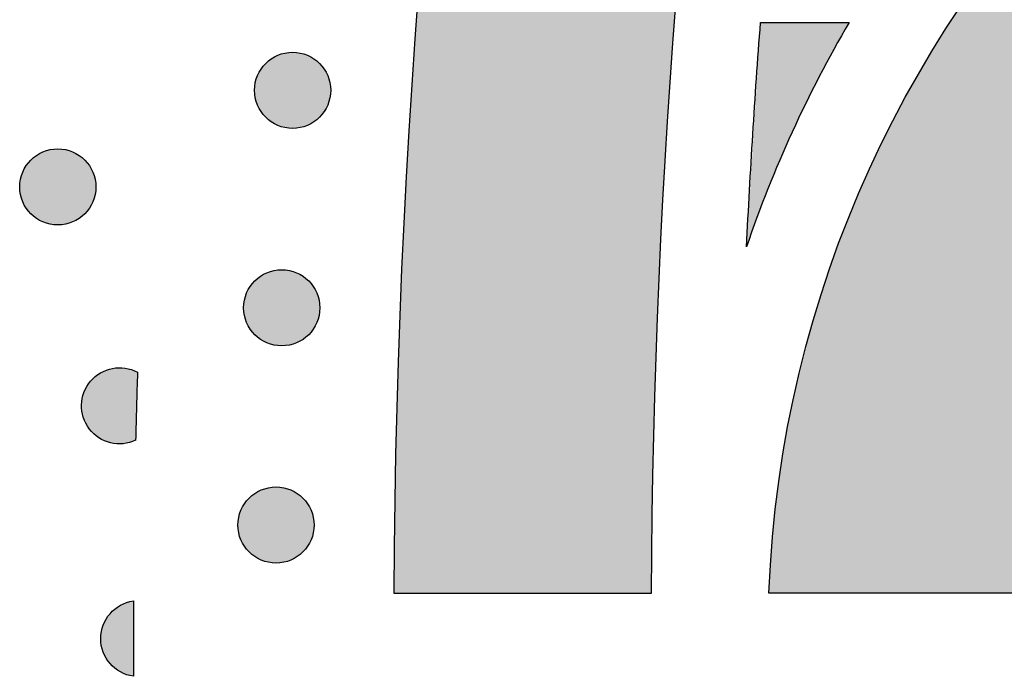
# Model space of a CAD drawing. Header units: millimetres. Extents: x -3873 to -97, y 912 to 4165.
# Tile 122 of 256: x -3733 to -3688, y 1456 to 1487. Entities that reach past the tile are written whole.
import ezdxf

# ---------------------------------------------------------------- set-up
doc = ezdxf.new("R2010")
doc.units = ezdxf.units.MM
doc.layers.add('pattern', color=7, linetype='Continuous', true_color=0x000000)

msp = doc.modelspace()

# ---------------------------------------------------------------- hatches: boundary and pattern name
at = {"layer": 'pattern'}
for points in [[(-3704.062, 1459.827), (-3703.96, 1467.011), (-3703.72, 1474.212), (-3703.34, 1481.426), (-3702.82, 1488.649), (-3702.159, 1495.877), (-3701.358, 1503.105), (-3700.414, 1510.331), (-3699.328, 1517.549), (-3698.101, 1524.756), (-3696.731, 1531.947), (-3695.22, 1539.118), (-3693.568, 1546.265), (-3691.775, 1553.384), (-3689.842, 1560.471), (-3687.77, 1567.521), (-3685.561, 1574.531), (-3683.214, 1581.496), (-3680.732, 1588.412), (-3678.117, 1595.276), (-3675.369, 1602.084), (-3672.491, 1608.832), (-3669.485, 1615.515), (-3666.353, 1622.132), (-3663.096, 1628.677), (-3659.719, 1635.148), (-3656.222, 1641.541), (-3652.609, 1647.853), (-3648.882, 1654.081), (-3645.045, 1660.223), (-3641.1, 1666.274), (-3637.049, 1672.233), (-3632.898, 1678.097), (-3631.885, 1680.011), (-3630.915, 1681.951), (-3629.988, 1683.916), (-3629.106, 1685.905), (-3628.268, 1687.915), (-3627.476, 1689.946), (-3626.73, 1691.995), (-3626.031, 1694.061), (-3625.38, 1696.143), (-3624.778, 1698.239), (-3624.224, 1700.347), (-3623.718, 1702.466), (-3623.262, 1704.593), (-3622.856, 1706.727), (-3622.499, 1708.867), (-3622.191, 1711.011), (-3627.599, 1704.589), (-3632.886, 1698.028), (-3638.046, 1691.331), (-3643.074, 1684.501), (-3647.966, 1677.542), (-3652.717, 1670.458), (-3657.322, 1663.253), (-3661.776, 1655.933), (-3666.076, 1648.501), (-3670.217, 1640.963), (-3674.196, 1633.323), (-3678.009, 1625.587), (-3681.652, 1617.76), (-3685.122, 1609.849), (-3688.417, 1601.857), (-3691.534, 1593.793), (-3694.47, 1585.661), (-3697.224, 1577.467), (-3699.793, 1569.219), (-3702.175, 1560.921), (-3704.371, 1552.58), (-3706.378, 1544.204), (-3708.195, 1535.797), (-3709.823, 1527.366), (-3711.262, 1518.919), (-3712.51, 1510.46), (-3713.57, 1501.997), (-3714.441, 1493.535), (-3715.124, 1485.082), (-3715.621, 1476.642), (-3715.934, 1468.221), (-3716.062, 1459.827)], [(-3605.716, 1459.827), (-3605.769, 1460.701), (-3605.841, 1461.582), (-3605.933, 1462.467), (-3606.046, 1463.358), (-3606.18, 1464.253), (-3606.335, 1465.151), (-3606.511, 1466.052), (-3606.709, 1466.956), (-3606.93, 1467.861), (-3607.173, 1468.766), (-3607.438, 1469.671), (-3607.726, 1470.576), (-3608.038, 1471.478), (-3608.372, 1472.378), (-3608.73, 1473.275), (-3609.111, 1474.168), (-3609.515, 1475.055), (-3609.943, 1475.936), (-3610.393, 1476.81), (-3610.867, 1477.677), (-3611.364, 1478.534), (-3611.883, 1479.382), (-3612.424, 1480.22), (-3612.988, 1481.047), (-3613.573, 1481.861), (-3614.18, 1482.662), (-3614.807, 1483.449), (-3615.455, 1484.222), (-3616.123, 1484.979), (-3616.81, 1485.72), (-3617.516, 1486.444), (-3618.24, 1487.151), (-3618.981, 1487.839), (-3619.739, 1488.508), (-3620.513, 1489.158), (-3621.302, 1489.787), (-3622.106, 1490.396), (-3622.923, 1490.984), (-3623.754, 1491.55), (-3624.596, 1492.095), (-3625.449, 1492.617), (-3626.312, 1493.116), (-3627.185, 1493.593), (-3628.066, 1494.046), (-3628.955, 1494.476), (-3629.851, 1494.883), (-3630.752, 1495.267), (-3631.658, 1495.627), (-3632.568, 1495.963), (-3633.481, 1496.276), (-3634.397, 1496.566), (-3635.314, 1496.832), (-3636.231, 1497.075), (-3637.149, 1497.296), (-3638.065, 1497.494), (-3638.979, 1497.669), (-3639.892, 1497.822), (-3640.8, 1497.954), (-3641.705, 1498.064), (-3642.606, 1498.154), (-3643.501, 1498.222), (-3644.39, 1498.271), (-3645.273, 1498.299), (-3646.149, 1498.309), (-3647.024, 1498.299), (-3647.907, 1498.271), (-3648.796, 1498.222), (-3649.692, 1498.154), (-3650.592, 1498.064), (-3651.497, 1497.954), (-3652.406, 1497.822), (-3653.318, 1497.669), (-3654.232, 1497.494), (-3655.149, 1497.296), (-3656.066, 1497.075), (-3656.984, 1496.832), (-3657.9, 1496.566), (-3658.816, 1496.276), (-3659.729, 1495.963), (-3660.639, 1495.627), (-3661.545, 1495.267), (-3662.447, 1494.883), (-3663.342, 1494.476), (-3664.231, 1494.046), (-3665.112, 1493.593), (-3665.985, 1493.116), (-3666.848, 1492.617), (-3667.701, 1492.095), (-3668.544, 1491.55), (-3669.374, 1490.984), (-3670.191, 1490.396), (-3670.995, 1489.787), (-3671.784, 1489.158), (-3672.558, 1488.508), (-3673.316, 1487.839), (-3674.058, 1487.151), (-3674.782, 1486.444), (-3675.487, 1485.72), (-3676.174, 1484.979), (-3676.842, 1484.222), (-3677.49, 1483.449), (-3678.118, 1482.662), (-3678.724, 1481.861), (-3679.309, 1481.047), (-3679.873, 1480.22), (-3680.414, 1479.382), (-3680.934, 1478.534), (-3681.43, 1477.677), (-3681.904, 1476.81), (-3682.354, 1475.936), (-3682.782, 1475.055), (-3683.186, 1474.168), (-3683.567, 1473.275), (-3683.925, 1472.378), (-3684.259, 1471.478), (-3684.571, 1470.576), (-3684.859, 1469.671), (-3685.125, 1468.766), (-3685.367, 1467.861), (-3685.588, 1466.956), (-3685.786, 1466.052), (-3685.962, 1465.151), (-3686.117, 1464.253), (-3686.251, 1463.358), (-3686.364, 1462.467), (-3686.456, 1461.582), (-3686.528, 1460.701), (-3686.581, 1459.827), (-3698.592, 1459.827), (-3698.536, 1460.968), (-3698.455, 1462.117), (-3698.347, 1463.274), (-3698.213, 1464.437), (-3698.051, 1465.607), (-3697.861, 1466.781), (-3697.643, 1467.96), (-3697.396, 1469.141), (-3697.121, 1470.325), (-3696.815, 1471.51), (-3696.48, 1472.696), (-3696.115, 1473.88), (-3695.72, 1475.063), (-3695.294, 1476.242), (-3694.837, 1477.418), (-3694.35, 1478.588), (-3693.832, 1479.751), (-3693.283, 1480.907), (-3692.704, 1482.054), (-3692.094, 1483.191), (-3691.455, 1484.317), (-3690.785, 1485.43), (-3690.086, 1486.53), (-3689.357, 1487.616), (-3688.6, 1488.685), (-3687.815, 1489.738), (-3687.001, 1490.772), (-3686.161, 1491.788), (-3685.295, 1492.783), (-3684.403, 1493.757), (-3683.486, 1494.709), (-3682.545, 1495.638), (-3681.581, 1496.543), (-3680.595, 1497.423), (-3679.588, 1498.277), (-3678.56, 1499.105), (-3677.513, 1499.906), (-3676.448, 1500.679), (-3675.367, 1501.424), (-3674.269, 1502.139), (-3673.157, 1502.826), (-3672.031, 1503.483), (-3670.893, 1504.11), (-3669.743, 1504.706), (-3668.584, 1505.272), (-3667.415, 1505.807), (-3666.24, 1506.311), (-3665.057, 1506.784), (-3663.869, 1507.227), (-3662.678, 1507.638), (-3661.483, 1508.019), (-3660.286, 1508.369), (-3659.088, 1508.689), (-3657.891, 1508.978), (-3656.695, 1509.238), (-3655.502, 1509.469), (-3654.311, 1509.67), (-3653.125, 1509.843), (-3651.945, 1509.988), (-3650.77, 1510.105), (-3649.602, 1510.195), (-3648.442, 1510.259), (-3647.291, 1510.297), (-3646.149, 1510.309), (-3645.006, 1510.297), (-3643.855, 1510.259), (-3642.695, 1510.195), (-3641.527, 1510.105), (-3640.352, 1509.988), (-3639.172, 1509.843), (-3637.986, 1509.67), (-3636.795, 1509.469), (-3635.602, 1509.238), (-3634.406, 1508.978), (-3633.209, 1508.689), (-3632.011, 1508.369), (-3630.814, 1508.019), (-3629.62, 1507.638), (-3628.428, 1507.227), (-3627.24, 1506.784), (-3626.058, 1506.311), (-3624.882, 1505.807), (-3623.713, 1505.272), (-3622.554, 1504.706), (-3621.404, 1504.11), (-3620.266, 1503.483), (-3619.14, 1502.826), (-3618.028, 1502.139), (-3616.93, 1501.424), (-3615.849, 1500.679), (-3614.784, 1499.906), (-3613.737, 1499.105), (-3612.71, 1498.277), (-3611.702, 1497.423), (-3610.716, 1496.543), (-3609.752, 1495.638), (-3608.811, 1494.709), (-3607.894, 1493.757), (-3607.002, 1492.783), (-3606.136, 1491.788), (-3605.296, 1490.772), (-3604.483, 1489.738), (-3603.697, 1488.685), (-3602.94, 1487.616), (-3602.211, 1486.53), (-3601.512, 1485.43), (-3600.842, 1484.317), (-3600.203, 1483.191), (-3599.593, 1482.054), (-3599.014, 1480.907), (-3598.465, 1479.751), (-3597.947, 1478.588), (-3597.46, 1477.418), (-3597.004, 1476.242), (-3596.578, 1475.063), (-3596.182, 1473.88), (-3595.817, 1472.696), (-3595.482, 1471.51), (-3595.177, 1470.325), (-3594.901, 1469.141), (-3594.654, 1467.96), (-3594.436, 1466.781), (-3594.246, 1465.607), (-3594.085, 1464.437), (-3593.95, 1463.274), (-3593.842, 1462.117), (-3593.761, 1460.968), (-3593.705, 1459.827)], [(-3698.983, 1486.425), (-3694.855, 1486.425), (-3695.567, 1485.177), (-3696.248, 1483.91), (-3696.896, 1482.625), (-3697.512, 1481.323), (-3698.094, 1480.006), (-3698.642, 1478.675), (-3699.156, 1477.332), (-3699.635, 1475.977)], [(-3719.524, 1484.521), (-3719.552, 1484.548), (-3719.581, 1484.575), (-3719.611, 1484.602), (-3719.641, 1484.628), (-3719.673, 1484.654), (-3719.705, 1484.679), (-3719.739, 1484.704), (-3719.773, 1484.728), (-3719.808, 1484.751), (-3719.843, 1484.774), (-3719.88, 1484.796), (-3719.917, 1484.817), (-3719.955, 1484.838), (-3719.994, 1484.858), (-3720.033, 1484.876), (-3720.073, 1484.894), (-3720.114, 1484.911), (-3720.156, 1484.927), (-3720.198, 1484.943), (-3720.24, 1484.957), (-3720.283, 1484.97), (-3720.326, 1484.982), (-3720.37, 1484.993), (-3720.415, 1485.003), (-3720.459, 1485.011), (-3720.504, 1485.019), (-3720.549, 1485.025), (-3720.595, 1485.031), (-3720.641, 1485.035), (-3720.686, 1485.038), (-3720.732, 1485.04), (-3720.778, 1485.04), (-3720.824, 1485.04), (-3720.87, 1485.038), (-3720.916, 1485.035), (-3720.961, 1485.031), (-3721.007, 1485.025), (-3721.052, 1485.019), (-3721.097, 1485.011), (-3721.142, 1485.003), (-3721.186, 1484.993), (-3721.23, 1484.982), (-3721.273, 1484.97), (-3721.316, 1484.957), (-3721.359, 1484.943), (-3721.401, 1484.927), (-3721.442, 1484.911), (-3721.483, 1484.894), (-3721.523, 1484.876), (-3721.562, 1484.858), (-3721.601, 1484.838), (-3721.639, 1484.817), (-3721.676, 1484.796), (-3721.713, 1484.774), (-3721.749, 1484.751), (-3721.784, 1484.728), (-3721.818, 1484.704), (-3721.851, 1484.679), (-3721.883, 1484.654), (-3721.915, 1484.628), (-3721.946, 1484.602), (-3721.976, 1484.575), (-3722.005, 1484.548), (-3722.033, 1484.521), (-3722.06, 1484.492), (-3722.087, 1484.463), (-3722.114, 1484.433), (-3722.14, 1484.403), (-3722.166, 1484.371), (-3722.191, 1484.339), (-3722.216, 1484.305), (-3722.24, 1484.271), (-3722.264, 1484.236), (-3722.286, 1484.201), (-3722.308, 1484.164), (-3722.33, 1484.127), (-3722.35, 1484.089), (-3722.37, 1484.05), (-3722.389, 1484.011), (-3722.407, 1483.971), (-3722.424, 1483.93), (-3722.44, 1483.889), (-3722.455, 1483.847), (-3722.469, 1483.804), (-3722.482, 1483.761), (-3722.494, 1483.718), (-3722.505, 1483.674), (-3722.515, 1483.63), (-3722.524, 1483.585), (-3722.531, 1483.54), (-3722.538, 1483.495), (-3722.543, 1483.449), (-3722.547, 1483.404), (-3722.55, 1483.358), (-3722.552, 1483.312), (-3722.552, 1483.266), (-3722.552, 1483.22), (-3722.55, 1483.174), (-3722.547, 1483.128), (-3722.543, 1483.083), (-3722.538, 1483.037), (-3722.531, 1482.992), (-3722.524, 1482.947), (-3722.515, 1482.902), (-3722.505, 1482.858), (-3722.494, 1482.814), (-3722.482, 1482.771), (-3722.469, 1482.728), (-3722.455, 1482.685), (-3722.44, 1482.643), (-3722.424, 1482.602), (-3722.407, 1482.561), (-3722.389, 1482.521), (-3722.37, 1482.482), (-3722.35, 1482.443), (-3722.33, 1482.405), (-3722.308, 1482.368), (-3722.286, 1482.331), (-3722.264, 1482.295), (-3722.24, 1482.261), (-3722.216, 1482.226), (-3722.191, 1482.193), (-3722.166, 1482.161), (-3722.14, 1482.129), (-3722.114, 1482.098), (-3722.087, 1482.068), (-3722.06, 1482.039), (-3722.033, 1482.011), (-3722.005, 1481.984), (-3721.976, 1481.957), (-3721.946, 1481.93), (-3721.915, 1481.904), (-3721.883, 1481.878), (-3721.851, 1481.853), (-3721.818, 1481.828), (-3721.784, 1481.804), (-3721.749, 1481.781), (-3721.713, 1481.758), (-3721.676, 1481.736), (-3721.639, 1481.715), (-3721.601, 1481.694), (-3721.562, 1481.674), (-3721.523, 1481.656), (-3721.483, 1481.638), (-3721.442, 1481.621), (-3721.401, 1481.604), (-3721.359, 1481.589), (-3721.316, 1481.575), (-3721.273, 1481.562), (-3721.23, 1481.55), (-3721.186, 1481.539), (-3721.142, 1481.529), (-3721.097, 1481.521), (-3721.052, 1481.513), (-3721.007, 1481.506), (-3720.961, 1481.501), (-3720.916, 1481.497), (-3720.87, 1481.494), (-3720.824, 1481.492), (-3720.778, 1481.492), (-3720.732, 1481.492), (-3720.686, 1481.494), (-3720.641, 1481.497), (-3720.595, 1481.501), (-3720.549, 1481.506), (-3720.504, 1481.513), (-3720.459, 1481.521), (-3720.415, 1481.529), (-3720.37, 1481.539), (-3720.326, 1481.55), (-3720.283, 1481.562), (-3720.24, 1481.575), (-3720.198, 1481.589), (-3720.156, 1481.604), (-3720.114, 1481.621), (-3720.073, 1481.638), (-3720.033, 1481.656), (-3719.994, 1481.674), (-3719.955, 1481.694), (-3719.917, 1481.715), (-3719.88, 1481.736), (-3719.843, 1481.758), (-3719.808, 1481.781), (-3719.773, 1481.804), (-3719.739, 1481.828), (-3719.705, 1481.853), (-3719.673, 1481.878), (-3719.641, 1481.904), (-3719.611, 1481.93), (-3719.581, 1481.957), (-3719.552, 1481.984), (-3719.524, 1482.011), (-3719.496, 1482.039), (-3719.469, 1482.068), (-3719.442, 1482.098), (-3719.416, 1482.129), (-3719.39, 1482.161), (-3719.365, 1482.193), (-3719.34, 1482.226), (-3719.316, 1482.261), (-3719.293, 1482.295), (-3719.27, 1482.331), (-3719.248, 1482.368), (-3719.227, 1482.405), (-3719.206, 1482.443), (-3719.187, 1482.482), (-3719.168, 1482.521), (-3719.15, 1482.561), (-3719.133, 1482.602), (-3719.117, 1482.643), (-3719.102, 1482.685), (-3719.087, 1482.728), (-3719.074, 1482.771), (-3719.062, 1482.814), (-3719.051, 1482.858), (-3719.042, 1482.902), (-3719.033, 1482.947), (-3719.025, 1482.992), (-3719.019, 1483.037), (-3719.013, 1483.083), (-3719.009, 1483.128), (-3719.006, 1483.174), (-3719.004, 1483.22), (-3719.004, 1483.266), (-3719.004, 1483.312), (-3719.006, 1483.358), (-3719.009, 1483.404), (-3719.013, 1483.449), (-3719.019, 1483.495), (-3719.025, 1483.54), (-3719.033, 1483.585), (-3719.042, 1483.63), (-3719.051, 1483.674), (-3719.062, 1483.718), (-3719.074, 1483.761), (-3719.087, 1483.804), (-3719.102, 1483.847), (-3719.117, 1483.889), (-3719.133, 1483.93), (-3719.15, 1483.971), (-3719.168, 1484.011), (-3719.187, 1484.05), (-3719.206, 1484.089), (-3719.227, 1484.127), (-3719.248, 1484.164), (-3719.27, 1484.201), (-3719.293, 1484.236), (-3719.316, 1484.271), (-3719.34, 1484.305), (-3719.365, 1484.339), (-3719.39, 1484.371), (-3719.416, 1484.403), (-3719.442, 1484.433), (-3719.469, 1484.463), (-3719.496, 1484.492)], [(-3730.46, 1480.019), (-3730.488, 1480.046), (-3730.517, 1480.073), (-3730.547, 1480.1), (-3730.578, 1480.126), (-3730.609, 1480.152), (-3730.642, 1480.177), (-3730.675, 1480.202), (-3730.709, 1480.226), (-3730.744, 1480.249), (-3730.78, 1480.272), (-3730.816, 1480.294), (-3730.854, 1480.315), (-3730.892, 1480.336), (-3730.93, 1480.356), (-3730.97, 1480.374), (-3731.01, 1480.392), (-3731.051, 1480.409), (-3731.092, 1480.425), (-3731.134, 1480.441), (-3731.176, 1480.455), (-3731.219, 1480.468), (-3731.263, 1480.48), (-3731.307, 1480.491), (-3731.351, 1480.501), (-3731.396, 1480.509), (-3731.441, 1480.517), (-3731.486, 1480.523), (-3731.531, 1480.529), (-3731.577, 1480.533), (-3731.623, 1480.536), (-3731.669, 1480.538), (-3731.715, 1480.538), (-3731.76, 1480.538), (-3731.806, 1480.536), (-3731.852, 1480.533), (-3731.898, 1480.529), (-3731.943, 1480.523), (-3731.989, 1480.517), (-3732.033, 1480.509), (-3732.078, 1480.501), (-3732.122, 1480.491), (-3732.166, 1480.48), (-3732.21, 1480.468), (-3732.253, 1480.455), (-3732.295, 1480.441), (-3732.337, 1480.425), (-3732.379, 1480.409), (-3732.419, 1480.392), (-3732.459, 1480.374), (-3732.499, 1480.356), (-3732.538, 1480.336), (-3732.576, 1480.315), (-3732.613, 1480.294), (-3732.649, 1480.272), (-3732.685, 1480.249), (-3732.72, 1480.226), (-3732.754, 1480.202), (-3732.787, 1480.177), (-3732.82, 1480.152), (-3732.851, 1480.126), (-3732.882, 1480.1), (-3732.912, 1480.073), (-3732.941, 1480.046), (-3732.969, 1480.019), (-3732.997, 1479.99), (-3733.024, 1479.961), (-3733.051, 1479.932), (-3733.077, 1479.901), (-3733.103, 1479.869), (-3733.128, 1479.837), (-3733.152, 1479.803), (-3733.177, 1479.769), (-3733.2, 1479.734), (-3733.223, 1479.699), (-3733.245, 1479.662), (-3733.266, 1479.625), (-3733.286, 1479.587), (-3733.306, 1479.548), (-3733.325, 1479.509), (-3733.343, 1479.469), (-3733.36, 1479.428), (-3733.376, 1479.387), (-3733.391, 1479.345), (-3733.405, 1479.302), (-3733.418, 1479.259), (-3733.43, 1479.216), (-3733.441, 1479.172), (-3733.451, 1479.128), (-3733.46, 1479.083), (-3733.468, 1479.038), (-3733.474, 1478.993), (-3733.479, 1478.947), (-3733.484, 1478.902), (-3733.486, 1478.856), (-3733.488, 1478.81), (-3733.489, 1478.764), (-3733.488, 1478.718), (-3733.486, 1478.672), (-3733.484, 1478.626), (-3733.479, 1478.581), (-3733.474, 1478.535), (-3733.468, 1478.49), (-3733.46, 1478.445), (-3733.451, 1478.4), (-3733.441, 1478.356), (-3733.43, 1478.312), (-3733.418, 1478.269), (-3733.405, 1478.226), (-3733.391, 1478.183), (-3733.376, 1478.141), (-3733.36, 1478.1), (-3733.343, 1478.059), (-3733.325, 1478.019), (-3733.306, 1477.98), (-3733.286, 1477.941), (-3733.266, 1477.903), (-3733.245, 1477.866), (-3733.223, 1477.829), (-3733.2, 1477.794), (-3733.177, 1477.759), (-3733.152, 1477.724), (-3733.128, 1477.691), (-3733.103, 1477.659), (-3733.077, 1477.627), (-3733.051, 1477.596), (-3733.024, 1477.567), (-3732.997, 1477.538), (-3732.969, 1477.509), (-3732.941, 1477.482), (-3732.912, 1477.455), (-3732.882, 1477.428), (-3732.851, 1477.402), (-3732.82, 1477.376), (-3732.787, 1477.351), (-3732.754, 1477.326), (-3732.72, 1477.302), (-3732.685, 1477.279), (-3732.649, 1477.256), (-3732.613, 1477.234), (-3732.576, 1477.213), (-3732.538, 1477.192), (-3732.499, 1477.172), (-3732.459, 1477.154), (-3732.419, 1477.136), (-3732.379, 1477.119), (-3732.337, 1477.102), (-3732.295, 1477.087), (-3732.253, 1477.073), (-3732.21, 1477.06), (-3732.166, 1477.048), (-3732.122, 1477.037), (-3732.078, 1477.027), (-3732.033, 1477.019), (-3731.989, 1477.011), (-3731.943, 1477.004), (-3731.898, 1476.999), (-3731.852, 1476.995), (-3731.806, 1476.992), (-3731.76, 1476.99), (-3731.715, 1476.99), (-3731.669, 1476.99), (-3731.623, 1476.992), (-3731.577, 1476.995), (-3731.531, 1476.999), (-3731.486, 1477.004), (-3731.441, 1477.011), (-3731.396, 1477.019), (-3731.351, 1477.027), (-3731.307, 1477.037), (-3731.263, 1477.048), (-3731.219, 1477.06), (-3731.176, 1477.073), (-3731.134, 1477.087), (-3731.092, 1477.102), (-3731.051, 1477.119), (-3731.01, 1477.136), (-3730.97, 1477.154), (-3730.93, 1477.172), (-3730.892, 1477.192), (-3730.854, 1477.213), (-3730.816, 1477.234), (-3730.78, 1477.256), (-3730.744, 1477.279), (-3730.709, 1477.302), (-3730.675, 1477.326), (-3730.642, 1477.351), (-3730.609, 1477.376), (-3730.578, 1477.402), (-3730.547, 1477.428), (-3730.517, 1477.455), (-3730.488, 1477.482), (-3730.46, 1477.509), (-3730.432, 1477.538), (-3730.405, 1477.567), (-3730.379, 1477.596), (-3730.352, 1477.627), (-3730.327, 1477.659), (-3730.301, 1477.691), (-3730.277, 1477.724), (-3730.253, 1477.759), (-3730.229, 1477.794), (-3730.206, 1477.829), (-3730.184, 1477.866), (-3730.163, 1477.903), (-3730.143, 1477.941), (-3730.123, 1477.98), (-3730.104, 1478.019), (-3730.086, 1478.059), (-3730.069, 1478.1), (-3730.053, 1478.141), (-3730.038, 1478.183), (-3730.024, 1478.226), (-3730.011, 1478.269), (-3729.999, 1478.312), (-3729.988, 1478.356), (-3729.978, 1478.4), (-3729.969, 1478.445), (-3729.962, 1478.49), (-3729.955, 1478.535), (-3729.95, 1478.581), (-3729.946, 1478.626), (-3729.943, 1478.672), (-3729.941, 1478.718), (-3729.94, 1478.764), (-3729.941, 1478.81), (-3729.943, 1478.856), (-3729.946, 1478.902), (-3729.95, 1478.947), (-3729.955, 1478.993), (-3729.962, 1479.038), (-3729.969, 1479.083), (-3729.978, 1479.128), (-3729.988, 1479.172), (-3729.999, 1479.216), (-3730.011, 1479.259), (-3730.024, 1479.302), (-3730.038, 1479.345), (-3730.053, 1479.387), (-3730.069, 1479.428), (-3730.086, 1479.469), (-3730.104, 1479.509), (-3730.123, 1479.548), (-3730.143, 1479.587), (-3730.163, 1479.625), (-3730.184, 1479.662), (-3730.206, 1479.699), (-3730.229, 1479.734), (-3730.253, 1479.769), (-3730.277, 1479.803), (-3730.301, 1479.837), (-3730.327, 1479.869), (-3730.352, 1479.901), (-3730.379, 1479.932), (-3730.405, 1479.961), (-3730.432, 1479.99)], [(-3720.03, 1474.386), (-3720.058, 1474.413), (-3720.087, 1474.44), (-3720.117, 1474.467), (-3720.148, 1474.493), (-3720.179, 1474.519), (-3720.212, 1474.544), (-3720.245, 1474.569), (-3720.279, 1474.593), (-3720.314, 1474.616), (-3720.35, 1474.639), (-3720.386, 1474.661), (-3720.423, 1474.682), (-3720.461, 1474.703), (-3720.5, 1474.722), (-3720.54, 1474.741), (-3720.58, 1474.759), (-3720.62, 1474.776), (-3720.662, 1474.792), (-3720.704, 1474.807), (-3720.746, 1474.822), (-3720.789, 1474.835), (-3720.833, 1474.847), (-3720.877, 1474.858), (-3720.921, 1474.868), (-3720.966, 1474.876), (-3721.011, 1474.884), (-3721.056, 1474.89), (-3721.101, 1474.896), (-3721.147, 1474.9), (-3721.193, 1474.903), (-3721.239, 1474.905), (-3721.284, 1474.905), (-3721.33, 1474.905), (-3721.376, 1474.903), (-3721.422, 1474.9), (-3721.468, 1474.896), (-3721.513, 1474.89), (-3721.558, 1474.884), (-3721.603, 1474.876), (-3721.648, 1474.868), (-3721.692, 1474.858), (-3721.736, 1474.847), (-3721.78, 1474.835), (-3721.823, 1474.822), (-3721.865, 1474.807), (-3721.907, 1474.792), (-3721.948, 1474.776), (-3721.989, 1474.759), (-3722.029, 1474.741), (-3722.069, 1474.722), (-3722.107, 1474.703), (-3722.145, 1474.682), (-3722.183, 1474.661), (-3722.219, 1474.639), (-3722.255, 1474.616), (-3722.29, 1474.593), (-3722.324, 1474.569), (-3722.357, 1474.544), (-3722.39, 1474.519), (-3722.421, 1474.493), (-3722.452, 1474.467), (-3722.482, 1474.44), (-3722.511, 1474.413), (-3722.539, 1474.386), (-3722.567, 1474.357), (-3722.594, 1474.328), (-3722.62, 1474.298), (-3722.647, 1474.268), (-3722.672, 1474.236), (-3722.698, 1474.204), (-3722.722, 1474.17), (-3722.746, 1474.136), (-3722.77, 1474.101), (-3722.793, 1474.066), (-3722.815, 1474.029), (-3722.836, 1473.992), (-3722.856, 1473.954), (-3722.876, 1473.915), (-3722.895, 1473.876), (-3722.913, 1473.836), (-3722.93, 1473.795), (-3722.946, 1473.754), (-3722.961, 1473.712), (-3722.975, 1473.669), (-3722.988, 1473.626), (-3723, 1473.583), (-3723.011, 1473.539), (-3723.021, 1473.494), (-3723.03, 1473.45), (-3723.037, 1473.405), (-3723.044, 1473.36), (-3723.049, 1473.314), (-3723.053, 1473.268), (-3723.056, 1473.223), (-3723.058, 1473.177), (-3723.059, 1473.131), (-3723.058, 1473.085), (-3723.056, 1473.039), (-3723.053, 1472.993), (-3723.049, 1472.948), (-3723.044, 1472.902), (-3723.037, 1472.857), (-3723.03, 1472.812), (-3723.021, 1472.767), (-3723.011, 1472.723), (-3723, 1472.679), (-3722.988, 1472.636), (-3722.975, 1472.593), (-3722.961, 1472.55), (-3722.946, 1472.508), (-3722.93, 1472.467), (-3722.913, 1472.426), (-3722.895, 1472.386), (-3722.876, 1472.347), (-3722.856, 1472.308), (-3722.836, 1472.27), (-3722.815, 1472.233), (-3722.793, 1472.196), (-3722.77, 1472.16), (-3722.746, 1472.126), (-3722.722, 1472.091), (-3722.698, 1472.058), (-3722.672, 1472.026), (-3722.647, 1471.994), (-3722.62, 1471.963), (-3722.594, 1471.933), (-3722.567, 1471.904), (-3722.539, 1471.876), (-3722.511, 1471.849), (-3722.482, 1471.822), (-3722.452, 1471.795), (-3722.421, 1471.769), (-3722.39, 1471.743), (-3722.357, 1471.718), (-3722.324, 1471.693), (-3722.29, 1471.669), (-3722.255, 1471.646), (-3722.219, 1471.623), (-3722.183, 1471.601), (-3722.145, 1471.579), (-3722.107, 1471.559), (-3722.069, 1471.539), (-3722.029, 1471.52), (-3721.989, 1471.503), (-3721.948, 1471.486), (-3721.907, 1471.469), (-3721.865, 1471.454), (-3721.823, 1471.44), (-3721.78, 1471.427), (-3721.736, 1471.415), (-3721.692, 1471.404), (-3721.648, 1471.394), (-3721.603, 1471.385), (-3721.558, 1471.378), (-3721.513, 1471.371), (-3721.468, 1471.366), (-3721.422, 1471.362), (-3721.376, 1471.359), (-3721.33, 1471.357), (-3721.284, 1471.357), (-3721.239, 1471.357), (-3721.193, 1471.359), (-3721.147, 1471.362), (-3721.101, 1471.366), (-3721.056, 1471.371), (-3721.011, 1471.378), (-3720.966, 1471.385), (-3720.921, 1471.394), (-3720.877, 1471.404), (-3720.833, 1471.415), (-3720.789, 1471.427), (-3720.746, 1471.44), (-3720.704, 1471.454), (-3720.662, 1471.469), (-3720.62, 1471.486), (-3720.58, 1471.503), (-3720.54, 1471.52), (-3720.5, 1471.539), (-3720.461, 1471.559), (-3720.423, 1471.579), (-3720.386, 1471.601), (-3720.35, 1471.623), (-3720.314, 1471.646), (-3720.279, 1471.669), (-3720.245, 1471.693), (-3720.212, 1471.718), (-3720.179, 1471.743), (-3720.148, 1471.769), (-3720.117, 1471.795), (-3720.087, 1471.822), (-3720.058, 1471.849), (-3720.03, 1471.876), (-3720.002, 1471.904), (-3719.975, 1471.933), (-3719.948, 1471.963), (-3719.922, 1471.994), (-3719.896, 1472.026), (-3719.871, 1472.058), (-3719.847, 1472.091), (-3719.822, 1472.126), (-3719.799, 1472.16), (-3719.776, 1472.196), (-3719.754, 1472.233), (-3719.733, 1472.27), (-3719.713, 1472.308), (-3719.693, 1472.347), (-3719.674, 1472.386), (-3719.656, 1472.426), (-3719.639, 1472.467), (-3719.623, 1472.508), (-3719.608, 1472.55), (-3719.594, 1472.593), (-3719.581, 1472.636), (-3719.569, 1472.679), (-3719.558, 1472.723), (-3719.548, 1472.767), (-3719.539, 1472.812), (-3719.531, 1472.857), (-3719.525, 1472.902), (-3719.52, 1472.948), (-3719.515, 1472.993), (-3719.513, 1473.039), (-3719.511, 1473.085), (-3719.51, 1473.131), (-3719.511, 1473.177), (-3719.513, 1473.223), (-3719.515, 1473.268), (-3719.52, 1473.314), (-3719.525, 1473.36), (-3719.531, 1473.405), (-3719.539, 1473.45), (-3719.548, 1473.494), (-3719.558, 1473.539), (-3719.569, 1473.583), (-3719.581, 1473.626), (-3719.594, 1473.669), (-3719.608, 1473.712), (-3719.623, 1473.754), (-3719.639, 1473.795), (-3719.656, 1473.836), (-3719.674, 1473.876), (-3719.693, 1473.915), (-3719.713, 1473.954), (-3719.733, 1473.992), (-3719.754, 1474.029), (-3719.776, 1474.066), (-3719.799, 1474.101), (-3719.822, 1474.136), (-3719.847, 1474.17), (-3719.871, 1474.204), (-3719.896, 1474.236), (-3719.922, 1474.268), (-3719.948, 1474.298), (-3719.975, 1474.328), (-3720.002, 1474.357)], [(-3728.088, 1466.954), (-3728.137, 1466.932), (-3728.188, 1466.911), (-3728.239, 1466.892), (-3728.292, 1466.874), (-3728.345, 1466.858), (-3728.399, 1466.843), (-3728.454, 1466.83), (-3728.509, 1466.819), (-3728.565, 1466.809), (-3728.622, 1466.801), (-3728.679, 1466.795), (-3728.736, 1466.791), (-3728.793, 1466.789), (-3728.851, 1466.788), (-3728.908, 1466.79), (-3728.966, 1466.793), (-3729.023, 1466.798), (-3729.08, 1466.805), (-3729.137, 1466.814), (-3729.194, 1466.824), (-3729.25, 1466.837), (-3729.305, 1466.851), (-3729.36, 1466.867), (-3729.414, 1466.885), (-3729.467, 1466.904), (-3729.519, 1466.925), (-3729.57, 1466.947), (-3729.621, 1466.971), (-3729.67, 1466.996), (-3729.718, 1467.023), (-3729.765, 1467.05), (-3729.811, 1467.08), (-3729.856, 1467.11), (-3729.9, 1467.142), (-3729.943, 1467.176), (-3729.986, 1467.211), (-3730.028, 1467.248), (-3730.069, 1467.286), (-3730.109, 1467.326), (-3730.148, 1467.367), (-3730.185, 1467.409), (-3730.221, 1467.453), (-3730.257, 1467.498), (-3730.29, 1467.545), (-3730.322, 1467.592), (-3730.353, 1467.641), (-3730.382, 1467.691), (-3730.41, 1467.741), (-3730.435, 1467.793), (-3730.46, 1467.845), (-3730.482, 1467.898), (-3730.503, 1467.952), (-3730.521, 1468.006), (-3730.539, 1468.06), (-3730.554, 1468.115), (-3730.567, 1468.17), (-3730.579, 1468.226), (-3730.589, 1468.281), (-3730.597, 1468.337), (-3730.603, 1468.392), (-3730.607, 1468.447), (-3730.61, 1468.502), (-3730.611, 1468.557), (-3730.61, 1468.611), (-3730.608, 1468.665), (-3730.604, 1468.719), (-3730.598, 1468.774), (-3730.591, 1468.829), (-3730.582, 1468.884), (-3730.571, 1468.939), (-3730.558, 1468.994), (-3730.543, 1469.048), (-3730.527, 1469.103), (-3730.509, 1469.157), (-3730.489, 1469.21), (-3730.467, 1469.263), (-3730.443, 1469.316), (-3730.418, 1469.367), (-3730.391, 1469.418), (-3730.363, 1469.468), (-3730.332, 1469.517), (-3730.301, 1469.565), (-3730.267, 1469.612), (-3730.233, 1469.658), (-3730.196, 1469.702), (-3730.159, 1469.746), (-3730.12, 1469.788), (-3730.08, 1469.828), (-3730.039, 1469.867), (-3729.997, 1469.904), (-3729.955, 1469.94), (-3729.911, 1469.975), (-3729.866, 1470.008), (-3729.821, 1470.039), (-3729.775, 1470.068), (-3729.729, 1470.096), (-3729.681, 1470.123), (-3729.633, 1470.148), (-3729.583, 1470.172), (-3729.533, 1470.195), (-3729.481, 1470.216), (-3729.429, 1470.235), (-3729.375, 1470.253), (-3729.321, 1470.269), (-3729.266, 1470.284), (-3729.211, 1470.297), (-3729.155, 1470.308), (-3729.098, 1470.317), (-3729.041, 1470.325), (-3728.984, 1470.331), (-3728.927, 1470.335), (-3728.869, 1470.337), (-3728.811, 1470.337), (-3728.754, 1470.335), (-3728.696, 1470.331), (-3728.639, 1470.326), (-3728.582, 1470.318), (-3728.526, 1470.309), (-3728.47, 1470.299), (-3728.415, 1470.286), (-3728.36, 1470.272), (-3728.306, 1470.256), (-3728.253, 1470.238), (-3728.201, 1470.219), (-3728.149, 1470.198), (-3728.099, 1470.176), (-3728.05, 1470.153), (-3728.001, 1470.128)], [(-3720.296, 1464.262), (-3720.324, 1464.289), (-3720.353, 1464.317), (-3720.383, 1464.343), (-3720.414, 1464.37), (-3720.446, 1464.395), (-3720.478, 1464.421), (-3720.511, 1464.445), (-3720.546, 1464.469), (-3720.58, 1464.493), (-3720.616, 1464.515), (-3720.653, 1464.537), (-3720.69, 1464.559), (-3720.728, 1464.579), (-3720.767, 1464.599), (-3720.806, 1464.618), (-3720.846, 1464.636), (-3720.887, 1464.653), (-3720.928, 1464.669), (-3720.97, 1464.684), (-3721.013, 1464.698), (-3721.056, 1464.711), (-3721.099, 1464.723), (-3721.143, 1464.734), (-3721.187, 1464.744), (-3721.232, 1464.753), (-3721.277, 1464.76), (-3721.322, 1464.767), (-3721.368, 1464.772), (-3721.413, 1464.776), (-3721.459, 1464.779), (-3721.505, 1464.781), (-3721.551, 1464.782), (-3721.597, 1464.781), (-3721.643, 1464.779), (-3721.689, 1464.776), (-3721.734, 1464.772), (-3721.78, 1464.767), (-3721.825, 1464.76), (-3721.87, 1464.753), (-3721.914, 1464.744), (-3721.959, 1464.734), (-3722.003, 1464.723), (-3722.046, 1464.711), (-3722.089, 1464.698), (-3722.132, 1464.684), (-3722.174, 1464.669), (-3722.215, 1464.653), (-3722.256, 1464.636), (-3722.296, 1464.618), (-3722.335, 1464.599), (-3722.374, 1464.579), (-3722.412, 1464.559), (-3722.449, 1464.537), (-3722.486, 1464.515), (-3722.521, 1464.493), (-3722.556, 1464.469), (-3722.59, 1464.445), (-3722.624, 1464.421), (-3722.656, 1464.395), (-3722.688, 1464.37), (-3722.718, 1464.343), (-3722.748, 1464.317), (-3722.777, 1464.289), (-3722.806, 1464.262), (-3722.833, 1464.234), (-3722.86, 1464.205), (-3722.887, 1464.175), (-3722.913, 1464.144), (-3722.939, 1464.113), (-3722.964, 1464.08), (-3722.989, 1464.047), (-3723.013, 1464.013), (-3723.036, 1463.978), (-3723.059, 1463.942), (-3723.081, 1463.906), (-3723.102, 1463.868), (-3723.123, 1463.83), (-3723.143, 1463.792), (-3723.161, 1463.752), (-3723.179, 1463.712), (-3723.196, 1463.671), (-3723.212, 1463.63), (-3723.228, 1463.588), (-3723.242, 1463.546), (-3723.255, 1463.503), (-3723.267, 1463.459), (-3723.278, 1463.415), (-3723.288, 1463.371), (-3723.296, 1463.326), (-3723.304, 1463.281), (-3723.31, 1463.236), (-3723.316, 1463.191), (-3723.32, 1463.145), (-3723.323, 1463.099), (-3723.325, 1463.053), (-3723.325, 1463.007), (-3723.325, 1462.961), (-3723.323, 1462.915), (-3723.32, 1462.87), (-3723.316, 1462.824), (-3723.31, 1462.779), (-3723.304, 1462.733), (-3723.296, 1462.688), (-3723.288, 1462.644), (-3723.278, 1462.599), (-3723.267, 1462.556), (-3723.255, 1462.512), (-3723.242, 1462.469), (-3723.228, 1462.427), (-3723.212, 1462.385), (-3723.196, 1462.343), (-3723.179, 1462.303), (-3723.161, 1462.262), (-3723.143, 1462.223), (-3723.123, 1462.184), (-3723.102, 1462.146), (-3723.081, 1462.109), (-3723.059, 1462.073), (-3723.036, 1462.037), (-3723.013, 1462.002), (-3722.989, 1461.968), (-3722.964, 1461.935), (-3722.939, 1461.902), (-3722.913, 1461.87), (-3722.887, 1461.84), (-3722.86, 1461.81), (-3722.833, 1461.781), (-3722.806, 1461.753), (-3722.777, 1461.725), (-3722.748, 1461.698), (-3722.718, 1461.671), (-3722.688, 1461.645), (-3722.656, 1461.619), (-3722.624, 1461.594), (-3722.59, 1461.569), (-3722.556, 1461.545), (-3722.521, 1461.522), (-3722.486, 1461.499), (-3722.449, 1461.477), (-3722.412, 1461.456), (-3722.374, 1461.435), (-3722.335, 1461.416), (-3722.296, 1461.397), (-3722.256, 1461.379), (-3722.215, 1461.362), (-3722.174, 1461.346), (-3722.132, 1461.331), (-3722.089, 1461.317), (-3722.046, 1461.304), (-3722.003, 1461.291), (-3721.959, 1461.281), (-3721.914, 1461.271), (-3721.87, 1461.262), (-3721.825, 1461.254), (-3721.78, 1461.248), (-3721.734, 1461.242), (-3721.689, 1461.238), (-3721.643, 1461.235), (-3721.597, 1461.234), (-3721.551, 1461.233), (-3721.505, 1461.234), (-3721.459, 1461.235), (-3721.413, 1461.238), (-3721.368, 1461.242), (-3721.322, 1461.248), (-3721.277, 1461.254), (-3721.232, 1461.262), (-3721.187, 1461.271), (-3721.143, 1461.281), (-3721.099, 1461.291), (-3721.056, 1461.304), (-3721.013, 1461.317), (-3720.97, 1461.331), (-3720.928, 1461.346), (-3720.887, 1461.362), (-3720.846, 1461.379), (-3720.806, 1461.397), (-3720.767, 1461.416), (-3720.728, 1461.435), (-3720.69, 1461.456), (-3720.653, 1461.477), (-3720.616, 1461.499), (-3720.58, 1461.522), (-3720.546, 1461.545), (-3720.511, 1461.569), (-3720.478, 1461.594), (-3720.446, 1461.619), (-3720.414, 1461.645), (-3720.383, 1461.671), (-3720.353, 1461.698), (-3720.324, 1461.725), (-3720.296, 1461.753), (-3720.269, 1461.781), (-3720.242, 1461.81), (-3720.215, 1461.84), (-3720.189, 1461.87), (-3720.163, 1461.902), (-3720.138, 1461.935), (-3720.113, 1461.968), (-3720.089, 1462.002), (-3720.066, 1462.037), (-3720.043, 1462.073), (-3720.021, 1462.109), (-3720, 1462.146), (-3719.979, 1462.184), (-3719.959, 1462.223), (-3719.941, 1462.262), (-3719.923, 1462.303), (-3719.906, 1462.343), (-3719.889, 1462.385), (-3719.874, 1462.427), (-3719.86, 1462.469), (-3719.847, 1462.512), (-3719.835, 1462.556), (-3719.824, 1462.599), (-3719.814, 1462.644), (-3719.806, 1462.688), (-3719.798, 1462.733), (-3719.791, 1462.779), (-3719.786, 1462.824), (-3719.782, 1462.87), (-3719.779, 1462.915), (-3719.777, 1462.961), (-3719.777, 1463.007), (-3719.777, 1463.053), (-3719.779, 1463.099), (-3719.782, 1463.145), (-3719.786, 1463.191), (-3719.791, 1463.236), (-3719.798, 1463.281), (-3719.806, 1463.326), (-3719.814, 1463.371), (-3719.824, 1463.415), (-3719.835, 1463.459), (-3719.847, 1463.503), (-3719.86, 1463.546), (-3719.874, 1463.588), (-3719.889, 1463.63), (-3719.906, 1463.671), (-3719.923, 1463.712), (-3719.941, 1463.752), (-3719.959, 1463.792), (-3719.979, 1463.83), (-3720, 1463.868), (-3720.021, 1463.906), (-3720.043, 1463.942), (-3720.066, 1463.978), (-3720.089, 1464.013), (-3720.113, 1464.047), (-3720.138, 1464.08), (-3720.163, 1464.113), (-3720.189, 1464.144), (-3720.215, 1464.175), (-3720.242, 1464.205), (-3720.269, 1464.234)], [(-3728.192, 1459.469), (-3728.194, 1455.956), (-3728.23, 1455.962), (-3728.266, 1455.968), (-3728.302, 1455.975), (-3728.339, 1455.983), (-3728.375, 1455.992), (-3728.412, 1456.002), (-3728.448, 1456.012), (-3728.485, 1456.023), (-3728.521, 1456.035), (-3728.558, 1456.048), (-3728.594, 1456.062), (-3728.631, 1456.077), (-3728.667, 1456.093), (-3728.703, 1456.109), (-3728.738, 1456.127), (-3728.774, 1456.145), (-3728.809, 1456.164), (-3728.844, 1456.184), (-3728.878, 1456.205), (-3728.913, 1456.227), (-3728.946, 1456.25), (-3728.98, 1456.273), (-3729.013, 1456.297), (-3729.045, 1456.323), (-3729.077, 1456.348), (-3729.108, 1456.375), (-3729.139, 1456.403), (-3729.169, 1456.431), (-3729.199, 1456.46), (-3729.227, 1456.489), (-3729.256, 1456.52), (-3729.283, 1456.551), (-3729.31, 1456.582), (-3729.336, 1456.614), (-3729.361, 1456.647), (-3729.385, 1456.68), (-3729.409, 1456.714), (-3729.432, 1456.749), (-3729.454, 1456.783), (-3729.475, 1456.819), (-3729.495, 1456.854), (-3729.514, 1456.89), (-3729.533, 1456.927), (-3729.551, 1456.963), (-3729.567, 1457), (-3729.583, 1457.037), (-3729.598, 1457.075), (-3729.612, 1457.112), (-3729.625, 1457.15), (-3729.637, 1457.188), (-3729.648, 1457.226), (-3729.659, 1457.264), (-3729.668, 1457.302), (-3729.677, 1457.34), (-3729.685, 1457.378), (-3729.691, 1457.416), (-3729.697, 1457.453), (-3729.703, 1457.491), (-3729.707, 1457.529), (-3729.71, 1457.566), (-3729.713, 1457.603), (-3729.715, 1457.64), (-3729.716, 1457.677), (-3729.716, 1457.713), (-3729.716, 1457.75), (-3729.715, 1457.786), (-3729.713, 1457.823), (-3729.71, 1457.861), (-3729.707, 1457.898), (-3729.702, 1457.936), (-3729.697, 1457.973), (-3729.691, 1458.011), (-3729.684, 1458.049), (-3729.677, 1458.087), (-3729.668, 1458.125), (-3729.658, 1458.163), (-3729.648, 1458.201), (-3729.637, 1458.239), (-3729.624, 1458.276), (-3729.611, 1458.314), (-3729.597, 1458.352), (-3729.582, 1458.389), (-3729.567, 1458.426), (-3729.55, 1458.463), (-3729.532, 1458.5), (-3729.514, 1458.536), (-3729.494, 1458.572), (-3729.474, 1458.608), (-3729.453, 1458.643), (-3729.431, 1458.678), (-3729.408, 1458.712), (-3729.385, 1458.746), (-3729.36, 1458.779), (-3729.335, 1458.812), (-3729.309, 1458.844), (-3729.282, 1458.876), (-3729.255, 1458.907), (-3729.226, 1458.937), (-3729.197, 1458.966), (-3729.168, 1458.995), (-3729.138, 1459.024), (-3729.107, 1459.051), (-3729.076, 1459.078), (-3729.044, 1459.103), (-3729.011, 1459.129), (-3728.978, 1459.153), (-3728.945, 1459.176), (-3728.911, 1459.199), (-3728.877, 1459.221), (-3728.842, 1459.241), (-3728.808, 1459.261), (-3728.772, 1459.281), (-3728.737, 1459.299), (-3728.701, 1459.316), (-3728.665, 1459.333), (-3728.629, 1459.348), (-3728.593, 1459.363), (-3728.556, 1459.377), (-3728.52, 1459.39), (-3728.483, 1459.402), (-3728.447, 1459.414), (-3728.41, 1459.424), (-3728.374, 1459.434), (-3728.337, 1459.442), (-3728.301, 1459.45), (-3728.265, 1459.457), (-3728.228, 1459.464)]]:
    msp.add_hatch(color=256, dxfattribs=at).paths.add_polyline_path(points, flags=0)

# ---------------------------------------------------------------- linework, layer by layer
for p, q in [((-3698.983, 1486.425), (-3694.855, 1486.425)), ((-3716.062, 1459.827), (-3704.062, 1459.827)), ((-3686.581, 1459.827), (-3698.592, 1459.827))]:
    msp.add_line(p, q, dxfattribs=at)
msp.add_lwpolyline([(-3728.192, 1459.469), (-3728.194, 1455.956)], dxfattribs=at)
for centre in [(-3720.778, 1483.266), (-3731.715, 1478.764), (-3721.284, 1473.131), (-3721.551, 1463.007)]:
    msp.add_circle(centre, 1.774, dxfattribs=at)
for centre, radius, start, end in [((-3328.367, 1458.071), 387.7, 139.2764, 179.74051), ((-3646.149, 1457.827), 56.482, 149.5808, 161.2556), ((-3328.179, 1457.635), 400.018, 178.21038, 178.66515)]:
    msp.add_arc(centre, radius, start, end, dxfattribs=at)
at = {"layer": 'pattern', "extrusion": (0, 0, -1)}
for centre, radius, start, end in [((3328.367, 1458.071), 375.7, 0.26778, 35.84833), ((3646.149, 1457.827), 52.482, 2.184, 177.816), ((3328.366, 1458.071), 371.7, 2.76122, 4.37488), ((3728.837, 1468.563), 1.774, 245.0365, 118.0879), ((3727.942, 1457.713), 1.774, 278.1541, 81.8959)]:
    msp.add_arc(centre, radius, start, end, dxfattribs=at)

doc.saveas('drawing.dxf')
